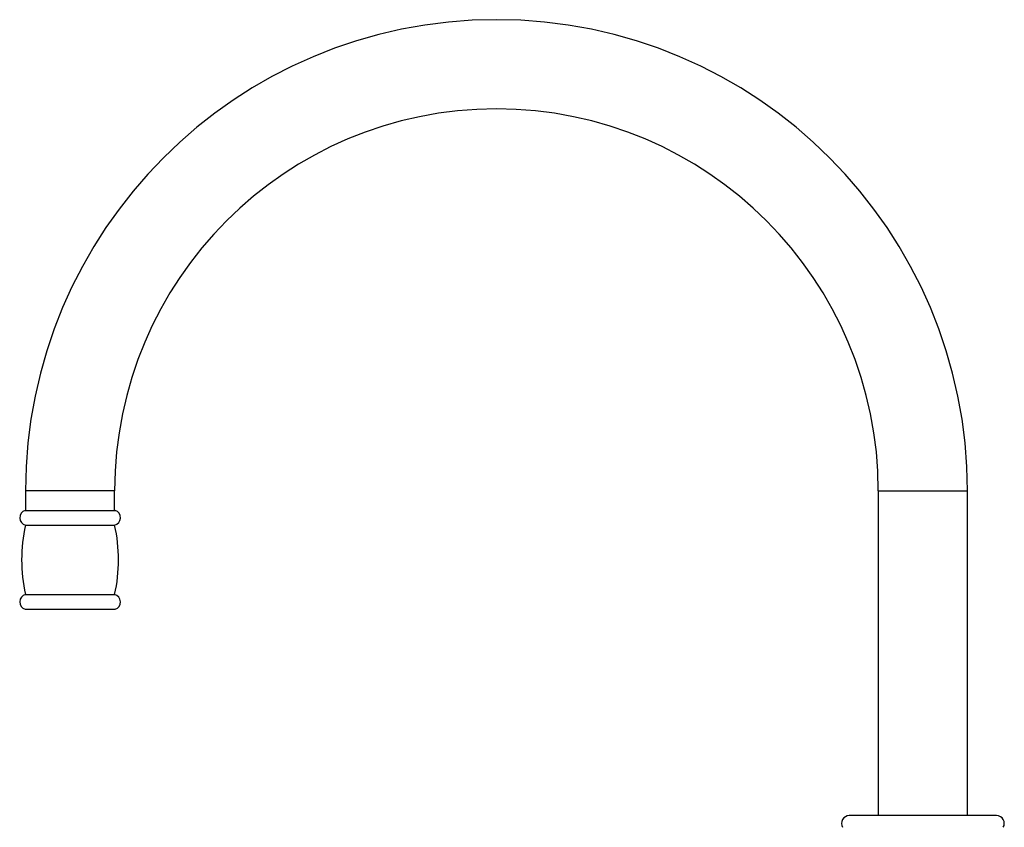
# Paper-space layout '_Right' of a CAD drawing. Header units: millimetres. Extents: x -233 to 25, y 0 to 365.
# Tile 11 of 11: x -233 to 21, y 157 to 365. Entities that reach past the tile are written whole.
import ezdxf

# ---------------------------------------------------------------- set-up
doc = ezdxf.new("R2010")
doc.units = ezdxf.units.MM

psp = doc.layouts.new('_Right')

# ---------------------------------------------------------------- linework, layer by layer
at = {"color": 7, "linetype": 'Continuous', "lineweight": 25}
for p, q in [((-231.5, 243.2), (-231.5, 238.2)), ((-208.5, 238.2), (-208.5, 243.2)), ((-11.5, 243.2), (-11.5, 159.5)), ((11.5, 159.5), (11.5, 243.2)), ((-231.62, 238.2), (-208.38, 238.2)), ((-231.49, 234.36), (-208.51, 234.36)), ((-231.49, 216.54), (-208.51, 216.54)), ((-231.62, 212.7), (-208.38, 212.7)), ((19, 159.5), (-19, 159.5))]:
    psp.add_line(p, q, dxfattribs=at)
at = {"color": 8, "linetype": 'Continuous', "lineweight": 25}
for p, q in [((-208.5, 243.2), (-231.5, 243.2)), ((-11.5, 243.2), (11.5, 243.2))]:
    psp.add_line(p, q, dxfattribs=at)
at = {"color": 7, "linetype": 'Continuous', "lineweight": 25}
for centre, radius, start, end in [((-110, 243.2), 121.5, 0, 180), ((-110, 243.2), 98.5, 0, 180), ((-231, 236.3), 2, 108.1949, 255.6839), ((-209, 236.3), 2, 284.3161, 71.8051), ((-192.5, 225.45), 40, 167.1263, 192.8737), ((-247.5, 225.45), 40, 347.1263, 12.8737), ((-231, 214.6), 2, 104.3161, 251.8051), ((-209, 214.6), 2, 288.1949, 75.6839), ((-19, 157.5), 2, 90, 210), ((19, 157.5), 2, 330, 90)]:
    psp.add_arc(centre, radius, start, end, dxfattribs=at)

doc.saveas('drawing.dxf')
